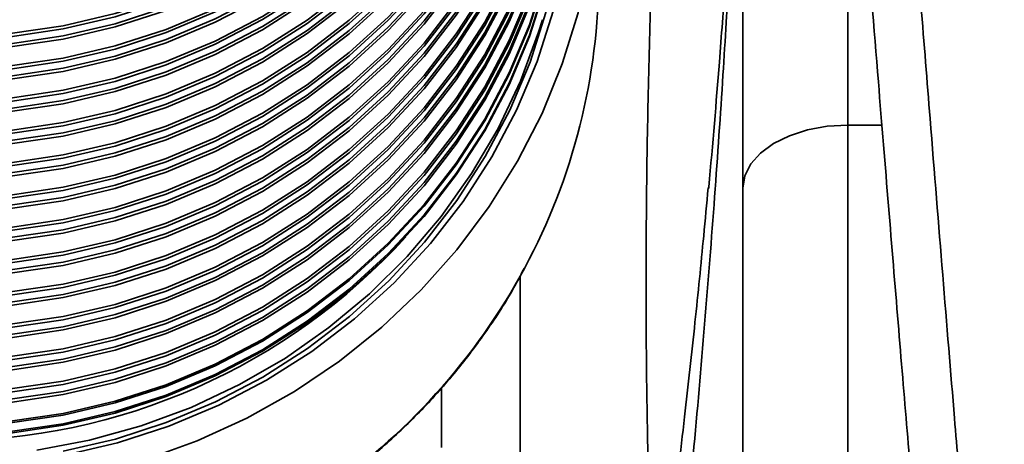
# Model space of a CAD drawing. Header units: millimetres. Extents: x -10540 to 6039, y -7467 to 6433.
# Tile 55 of 179: x -8491 to -8416, y 1122 to 1154. Entities that reach past the tile are written whole.
import ezdxf

# ---------------------------------------------------------------- set-up
doc = ezdxf.new("R2010")
doc.units = ezdxf.units.MM
doc.header["$LTSCALE"] = 8

msp = doc.modelspace()

# ---------------------------------------------------------------- linework, layer by layer
at = {"color": 7, "linetype": 'Continuous', "lineweight": 35}
for p, q in [((-8427.837, 1178.822), (-8427.837, 1146.043)), ((-8435.837, 1141.243), (-8435.837, 1178.043)), ((-8427.837, 1146.043), (-8427.837, 1084.71)), ((-8425.232, 1146.043), (-8427.837, 1146.043)), ((-8435.837, 1079.91), (-8435.837, 1141.243)), ((-8452.837, 1134.523), (-8452.837, 1118.982)), ((-8458.837, 1126.007), (-8458.837, 1121.449))]:
    msp.add_line(p, q, dxfattribs=at)
at = {"color": 7, "linetype": 'Continuous', "lineweight": 35, "flags": 128}
for points in [[(-8491.737, 1153.028), (-8487.696, 1153.622), (-8483.723, 1154.551), (-8479.847, 1155.807), (-8476.096, 1157.382), (-8472.5, 1159.263), (-8469.083, 1161.437), (-8465.872, 1163.888), (-8462.89, 1166.597), (-8460.16, 1169.544), (-8457.701, 1172.708), (-8455.532, 1176.066), (-8453.668, 1179.591), (-8452.125, 1183.259), (-8450.912, 1187.042), (-8450.039, 1190.911), (-8449.513, 1194.839), (-8449.337, 1198.797), (-8449.337, 1198.797)], [(-8491.737, 1152.781), (-8487.696, 1153.376), (-8483.723, 1154.304), (-8479.847, 1155.561), (-8476.096, 1157.136), (-8472.5, 1159.017), (-8469.083, 1161.191), (-8465.872, 1163.641), (-8462.89, 1166.351), (-8460.16, 1169.298), (-8457.701, 1172.462), (-8455.532, 1175.819), (-8453.668, 1179.345), (-8452.125, 1183.012), (-8450.912, 1186.795), (-8450.039, 1190.665), (-8449.513, 1194.593), (-8449.337, 1198.55), (-8449.337, 1198.55)], [(-8491.737, 1152.247), (-8487.696, 1152.842), (-8483.723, 1153.771), (-8479.847, 1155.027), (-8476.096, 1156.602), (-8472.5, 1158.483), (-8469.083, 1160.657), (-8465.872, 1163.108), (-8462.89, 1165.817), (-8460.16, 1168.764), (-8457.701, 1171.928), (-8455.532, 1175.286), (-8453.668, 1178.811), (-8452.125, 1182.479), (-8450.912, 1186.261), (-8450.039, 1190.131), (-8449.513, 1194.059), (-8449.337, 1198.017), (-8449.337, 1198.017)], [(-8491.737, 1152.001), (-8487.696, 1152.595), (-8483.723, 1153.524), (-8479.847, 1154.781), (-8476.096, 1156.355), (-8472.5, 1158.237), (-8469.083, 1160.411), (-8465.872, 1162.861), (-8462.89, 1165.57), (-8460.16, 1168.518), (-8457.701, 1171.682), (-8455.532, 1175.039), (-8453.668, 1178.565), (-8452.125, 1182.232), (-8450.912, 1186.015), (-8450.039, 1189.885), (-8449.513, 1193.813), (-8449.337, 1197.77), (-8449.337, 1197.77)], [(-8491.737, 1150.564), (-8487.696, 1151.158), (-8483.723, 1152.087), (-8479.847, 1153.343), (-8476.096, 1154.918), (-8472.5, 1156.799), (-8469.083, 1158.973), (-8465.872, 1161.424), (-8462.89, 1164.133), (-8460.16, 1167.08), (-8457.701, 1170.244), (-8455.532, 1173.602), (-8453.668, 1177.127), (-8452.125, 1180.795), (-8450.912, 1184.578), (-8450.039, 1188.447), (-8449.513, 1192.375), (-8449.337, 1196.333), (-8449.337, 1196.333)], [(-8491.737, 1150.317), (-8487.696, 1150.912), (-8483.723, 1151.84), (-8479.847, 1153.097), (-8476.096, 1154.672), (-8472.5, 1156.553), (-8469.083, 1158.727), (-8465.872, 1161.178), (-8462.89, 1163.887), (-8460.16, 1166.834), (-8457.701, 1169.998), (-8455.532, 1173.355), (-8453.668, 1176.881), (-8452.125, 1180.548), (-8450.912, 1184.331), (-8450.039, 1188.201), (-8449.513, 1192.129), (-8449.337, 1196.087), (-8449.337, 1196.087)], [(-8491.737, 1149.783), (-8487.696, 1150.378), (-8483.723, 1151.307), (-8479.847, 1152.563), (-8476.096, 1154.138), (-8472.5, 1156.019), (-8469.083, 1158.193), (-8465.872, 1160.644), (-8462.89, 1163.353), (-8460.16, 1166.3), (-8457.701, 1169.464), (-8455.532, 1172.822), (-8453.668, 1176.347), (-8452.125, 1180.015), (-8450.912, 1183.797), (-8450.039, 1187.667), (-8449.513, 1191.595), (-8449.337, 1195.553), (-8449.337, 1195.553)], [(-8491.737, 1149.537), (-8487.696, 1150.131), (-8483.723, 1151.06), (-8479.847, 1152.317), (-8476.096, 1153.891), (-8472.5, 1155.773), (-8469.083, 1157.947), (-8465.872, 1160.397), (-8462.89, 1163.106), (-8460.16, 1166.054), (-8457.701, 1169.218), (-8455.532, 1172.575), (-8453.668, 1176.101), (-8452.125, 1179.768), (-8450.912, 1183.551), (-8450.039, 1187.421), (-8449.513, 1191.349), (-8449.337, 1195.306), (-8449.337, 1195.306)], [(-8491.737, 1148.1), (-8487.696, 1148.694), (-8483.723, 1149.623), (-8479.847, 1150.879), (-8476.096, 1152.454), (-8472.5, 1154.335), (-8469.083, 1156.509), (-8465.872, 1158.96), (-8462.89, 1161.669), (-8460.16, 1164.616), (-8457.701, 1167.781), (-8455.532, 1171.138), (-8453.668, 1174.663), (-8452.125, 1178.331), (-8450.912, 1182.114), (-8450.039, 1185.983), (-8449.513, 1189.912), (-8449.337, 1193.869), (-8449.337, 1193.869)], [(-8491.737, 1147.853), (-8487.696, 1148.448), (-8483.723, 1149.376), (-8479.847, 1150.633), (-8476.096, 1152.208), (-8472.5, 1154.089), (-8469.083, 1156.263), (-8465.872, 1158.714), (-8462.89, 1161.423), (-8460.16, 1164.37), (-8457.701, 1167.534), (-8455.532, 1170.891), (-8453.668, 1174.417), (-8452.125, 1178.085), (-8450.912, 1181.867), (-8450.039, 1185.737), (-8449.513, 1189.665), (-8449.337, 1193.623), (-8449.337, 1193.623)], [(-8491.737, 1147.319), (-8487.696, 1147.914), (-8483.723, 1148.843), (-8479.847, 1150.099), (-8476.096, 1151.674), (-8472.5, 1153.555), (-8469.083, 1155.729), (-8465.872, 1158.18), (-8462.89, 1160.889), (-8460.16, 1163.836), (-8457.701, 1167), (-8455.532, 1170.358), (-8453.668, 1173.883), (-8452.125, 1177.551), (-8450.912, 1181.333), (-8450.039, 1185.203), (-8449.513, 1189.131), (-8449.337, 1193.089), (-8449.337, 1193.089)], [(-8491.737, 1147.073), (-8487.696, 1147.667), (-8483.723, 1148.596), (-8479.847, 1149.853), (-8476.096, 1151.427), (-8472.5, 1153.309), (-8469.083, 1155.483), (-8465.872, 1157.933), (-8462.89, 1160.642), (-8460.16, 1163.59), (-8457.701, 1166.754), (-8455.532, 1170.111), (-8453.668, 1173.637), (-8452.125, 1177.304), (-8450.912, 1181.087), (-8450.039, 1184.957), (-8449.513, 1188.885), (-8449.337, 1192.842), (-8449.337, 1192.842)], [(-8491.737, 1145.636), (-8487.696, 1146.23), (-8483.723, 1147.159), (-8479.847, 1148.415), (-8476.096, 1149.99), (-8472.5, 1151.871), (-8469.083, 1154.045), (-8465.872, 1156.496), (-8462.89, 1159.205), (-8460.16, 1162.153), (-8457.701, 1165.317), (-8455.532, 1168.674), (-8453.668, 1172.199), (-8452.125, 1175.867), (-8450.912, 1179.65), (-8450.039, 1183.519), (-8449.513, 1187.448), (-8449.337, 1191.405), (-8449.337, 1191.405)], [(-8491.737, 1145.389), (-8487.696, 1145.984), (-8483.723, 1146.912), (-8479.847, 1148.169), (-8476.096, 1149.744), (-8472.5, 1151.625), (-8469.083, 1153.799), (-8465.872, 1156.25), (-8462.89, 1158.959), (-8460.16, 1161.906), (-8457.701, 1165.07), (-8455.532, 1168.427), (-8453.668, 1171.953), (-8452.125, 1175.621), (-8450.912, 1179.403), (-8450.039, 1183.273), (-8449.513, 1187.201), (-8449.337, 1191.159), (-8449.337, 1191.159)], [(-8491.737, 1144.855), (-8487.696, 1145.45), (-8483.723, 1146.379), (-8479.847, 1147.635), (-8476.096, 1149.21), (-8472.5, 1151.091), (-8469.083, 1153.265), (-8465.872, 1155.716), (-8462.89, 1158.425), (-8460.16, 1161.372), (-8457.701, 1164.536), (-8455.532, 1167.894), (-8453.668, 1171.419), (-8452.125, 1175.087), (-8450.912, 1178.869), (-8450.039, 1182.739), (-8449.513, 1186.667), (-8449.337, 1190.625), (-8449.337, 1190.625)], [(-8491.737, 1144.609), (-8487.696, 1145.203), (-8483.723, 1146.132), (-8479.847, 1147.389), (-8476.096, 1148.963), (-8472.5, 1150.845), (-8469.083, 1153.019), (-8465.872, 1155.469), (-8462.89, 1158.178), (-8460.16, 1161.126), (-8457.701, 1164.29), (-8455.532, 1167.647), (-8453.668, 1171.173), (-8452.125, 1174.84), (-8450.912, 1178.623), (-8450.039, 1182.493), (-8449.513, 1186.421), (-8449.337, 1190.378), (-8449.337, 1190.378)], [(-8491.737, 1143.172), (-8487.696, 1143.766), (-8483.723, 1144.695), (-8479.847, 1145.951), (-8476.096, 1147.526), (-8472.5, 1149.407), (-8469.083, 1151.581), (-8465.872, 1154.032), (-8462.89, 1156.741), (-8460.16, 1159.689), (-8457.701, 1162.853), (-8455.532, 1166.21), (-8453.668, 1169.735), (-8452.125, 1173.403), (-8450.912, 1177.186), (-8450.039, 1181.055), (-8449.513, 1184.984), (-8449.337, 1188.941), (-8449.337, 1188.941)], [(-8491.737, 1142.925), (-8487.696, 1143.52), (-8483.723, 1144.448), (-8479.847, 1145.705), (-8476.096, 1147.28), (-8472.5, 1149.161), (-8469.083, 1151.335), (-8465.872, 1153.786), (-8462.89, 1156.495), (-8460.16, 1159.442), (-8457.701, 1162.606), (-8455.532, 1165.963), (-8453.668, 1169.489), (-8452.125, 1173.157), (-8450.912, 1176.939), (-8450.039, 1180.809), (-8449.513, 1184.737), (-8449.337, 1188.695), (-8449.337, 1188.695)], [(-8491.737, 1142.391), (-8487.696, 1142.986), (-8483.723, 1143.915), (-8479.847, 1145.171), (-8476.096, 1146.746), (-8472.5, 1148.627), (-8469.083, 1150.801), (-8465.872, 1153.252), (-8462.89, 1155.961), (-8460.16, 1158.908), (-8457.701, 1162.072), (-8455.532, 1165.43), (-8453.668, 1168.955), (-8452.125, 1172.623), (-8450.912, 1176.406), (-8450.039, 1180.275), (-8449.513, 1184.203), (-8449.337, 1188.161), (-8449.337, 1188.161)], [(-8491.737, 1142.145), (-8487.696, 1142.739), (-8483.723, 1143.668), (-8479.847, 1144.925), (-8476.096, 1146.499), (-8472.5, 1148.381), (-8469.083, 1150.555), (-8465.872, 1153.005), (-8462.89, 1155.715), (-8460.16, 1158.662), (-8457.701, 1161.826), (-8455.532, 1165.183), (-8453.668, 1168.709), (-8452.125, 1172.376), (-8450.912, 1176.159), (-8450.039, 1180.029), (-8449.513, 1183.957), (-8449.337, 1187.914), (-8449.337, 1187.914)], [(-8491.737, 1140.708), (-8487.696, 1141.302), (-8483.723, 1142.231), (-8479.847, 1143.487), (-8476.096, 1145.062), (-8472.5, 1146.943), (-8469.083, 1149.117), (-8465.872, 1151.568), (-8462.89, 1154.277), (-8460.16, 1157.225), (-8457.701, 1160.389), (-8455.532, 1163.746), (-8453.668, 1167.271), (-8452.125, 1170.939), (-8450.912, 1174.722), (-8450.039, 1178.591), (-8449.513, 1182.52), (-8449.337, 1186.477), (-8449.337, 1186.477)], [(-8491.737, 1140.461), (-8487.696, 1141.056), (-8483.723, 1141.985), (-8479.847, 1143.241), (-8476.096, 1144.816), (-8472.5, 1146.697), (-8469.083, 1148.871), (-8465.872, 1151.322), (-8462.89, 1154.031), (-8460.16, 1156.978), (-8457.701, 1160.142), (-8455.532, 1163.499), (-8453.668, 1167.025), (-8452.125, 1170.693), (-8450.912, 1174.475), (-8450.039, 1178.345), (-8449.513, 1182.273), (-8449.337, 1186.231), (-8449.337, 1186.231)], [(-8491.737, 1139.928), (-8487.696, 1140.522), (-8483.723, 1141.451), (-8479.847, 1142.707), (-8476.096, 1144.282), (-8472.5, 1146.163), (-8469.083, 1148.337), (-8465.872, 1150.788), (-8462.89, 1153.497), (-8460.16, 1156.444), (-8457.701, 1159.608), (-8455.532, 1162.966), (-8453.668, 1166.491), (-8452.125, 1170.159), (-8450.912, 1173.942), (-8450.039, 1177.811), (-8449.513, 1181.739), (-8449.337, 1185.697), (-8449.337, 1185.697)], [(-8491.737, 1139.681), (-8487.696, 1140.276), (-8483.723, 1141.204), (-8479.847, 1142.461), (-8476.096, 1144.035), (-8472.5, 1145.917), (-8469.083, 1148.091), (-8465.872, 1150.541), (-8462.89, 1153.251), (-8460.16, 1156.198), (-8457.701, 1159.362), (-8455.532, 1162.719), (-8453.668, 1166.245), (-8452.125, 1169.912), (-8450.912, 1173.695), (-8450.039, 1177.565), (-8449.513, 1181.493), (-8449.337, 1185.45), (-8449.337, 1185.45)], [(-8491.737, 1138.244), (-8487.696, 1138.838), (-8483.723, 1139.767), (-8479.847, 1141.023), (-8476.096, 1142.598), (-8472.5, 1144.479), (-8469.083, 1146.653), (-8465.872, 1149.104), (-8462.89, 1151.813), (-8460.16, 1154.761), (-8457.701, 1157.925), (-8455.532, 1161.282), (-8453.668, 1164.807), (-8452.125, 1168.475), (-8450.912, 1172.258), (-8450.039, 1176.127), (-8449.513, 1180.056), (-8449.337, 1184.013), (-8449.337, 1184.013)], [(-8491.737, 1137.997), (-8487.696, 1138.592), (-8483.723, 1139.521), (-8479.847, 1140.777), (-8476.096, 1142.352), (-8472.5, 1144.233), (-8469.083, 1146.407), (-8465.872, 1148.858), (-8462.89, 1151.567), (-8460.16, 1154.514), (-8457.701, 1157.678), (-8455.532, 1161.035), (-8453.668, 1164.561), (-8452.125, 1168.229), (-8450.912, 1172.011), (-8450.039, 1175.881), (-8449.513, 1179.809), (-8449.337, 1183.767), (-8449.337, 1183.767)], [(-8491.737, 1137.464), (-8487.696, 1138.058), (-8483.723, 1138.987), (-8479.847, 1140.243), (-8476.096, 1141.818), (-8472.5, 1143.699), (-8469.083, 1145.873), (-8465.872, 1148.324), (-8462.89, 1151.033), (-8460.16, 1153.98), (-8457.701, 1157.144), (-8455.532, 1160.502), (-8453.668, 1164.027), (-8452.125, 1167.695), (-8450.912, 1171.478), (-8450.039, 1175.347), (-8449.513, 1179.275), (-8449.337, 1183.233), (-8449.337, 1183.233)], [(-8491.737, 1137.217), (-8487.696, 1137.812), (-8483.723, 1138.74), (-8479.847, 1139.997), (-8476.096, 1141.572), (-8472.5, 1143.453), (-8469.083, 1145.627), (-8465.872, 1148.078), (-8462.89, 1150.787), (-8460.16, 1153.734), (-8457.701, 1156.898), (-8455.532, 1160.255), (-8453.668, 1163.781), (-8452.125, 1167.448), (-8450.912, 1171.231), (-8450.039, 1175.101), (-8449.513, 1179.029), (-8449.337, 1182.987), (-8449.337, 1182.987)], [(-8491.737, 1135.78), (-8487.696, 1136.374), (-8483.723, 1137.303), (-8479.847, 1138.559), (-8476.096, 1140.134), (-8472.5, 1142.015), (-8469.083, 1144.189), (-8465.872, 1146.64), (-8462.89, 1149.349), (-8460.16, 1152.297), (-8457.701, 1155.461), (-8455.532, 1158.818), (-8453.668, 1162.343), (-8452.125, 1166.011), (-8450.912, 1169.794), (-8450.039, 1173.664), (-8449.513, 1177.592), (-8449.337, 1181.549), (-8449.337, 1181.549)], [(-8491.737, 1135.533), (-8487.696, 1136.128), (-8483.723, 1137.057), (-8479.847, 1138.313), (-8476.096, 1139.888), (-8472.5, 1141.769), (-8469.083, 1143.943), (-8465.872, 1146.394), (-8462.89, 1149.103), (-8460.16, 1152.05), (-8457.701, 1155.214), (-8455.532, 1158.571), (-8453.668, 1162.097), (-8452.125, 1165.765), (-8450.912, 1169.547), (-8450.039, 1173.417), (-8449.513, 1177.345), (-8449.337, 1181.303), (-8449.337, 1181.303)], [(-8491.737, 1135), (-8487.696, 1135.594), (-8483.723, 1136.523), (-8479.847, 1137.779), (-8476.096, 1139.354), (-8472.5, 1141.235), (-8469.083, 1143.409), (-8465.872, 1145.86), (-8462.89, 1148.569), (-8460.16, 1151.516), (-8457.701, 1154.681), (-8455.532, 1158.038), (-8453.668, 1161.563), (-8452.125, 1165.231), (-8450.912, 1169.014), (-8450.039, 1172.883), (-8449.513, 1176.812), (-8449.337, 1180.769), (-8449.337, 1180.769)], [(-8491.737, 1134.753), (-8487.696, 1135.348), (-8483.723, 1136.276), (-8479.847, 1137.533), (-8476.096, 1139.108), (-8472.5, 1140.989), (-8469.083, 1143.163), (-8465.872, 1145.614), (-8462.89, 1148.323), (-8460.16, 1151.27), (-8457.701, 1154.434), (-8455.532, 1157.791), (-8453.668, 1161.317), (-8452.125, 1164.984), (-8450.912, 1168.767), (-8450.039, 1172.637), (-8449.513, 1176.565), (-8449.337, 1180.523), (-8449.337, 1180.523)], [(-8491.737, 1133.316), (-8487.696, 1133.91), (-8483.723, 1134.839), (-8479.847, 1136.095), (-8476.096, 1137.67), (-8472.5, 1139.551), (-8469.083, 1141.725), (-8465.872, 1144.176), (-8462.89, 1146.885), (-8460.16, 1149.833), (-8457.701, 1152.997), (-8455.532, 1156.354), (-8453.668, 1159.879), (-8452.125, 1163.547), (-8450.912, 1167.33), (-8450.039, 1171.2), (-8449.513, 1175.128), (-8449.337, 1179.085), (-8449.337, 1179.085)], [(-8491.737, 1133.069), (-8487.696, 1133.664), (-8483.723, 1134.593), (-8479.847, 1135.849), (-8476.096, 1137.424), (-8472.5, 1139.305), (-8469.083, 1141.479), (-8465.872, 1143.93), (-8462.89, 1146.639), (-8460.16, 1149.586), (-8457.701, 1152.75), (-8455.532, 1156.108), (-8453.668, 1159.633), (-8452.125, 1163.301), (-8450.912, 1167.083), (-8450.039, 1170.953), (-8449.513, 1174.881), (-8449.337, 1178.839), (-8449.337, 1178.839)], [(-8491.737, 1132.536), (-8487.696, 1133.13), (-8483.723, 1134.059), (-8479.847, 1135.315), (-8476.096, 1136.89), (-8472.5, 1138.771), (-8469.083, 1140.945), (-8465.872, 1143.396), (-8462.89, 1146.105), (-8460.16, 1149.053), (-8457.701, 1152.217), (-8455.532, 1155.574), (-8453.668, 1159.099), (-8452.125, 1162.767), (-8450.912, 1166.55), (-8450.039, 1170.419), (-8449.513, 1174.348), (-8449.337, 1178.305), (-8449.337, 1178.305)], [(-8491.737, 1132.289), (-8487.696, 1132.884), (-8483.723, 1133.812), (-8479.847, 1135.069), (-8476.096, 1136.644), (-8472.5, 1138.525), (-8469.083, 1140.699), (-8465.872, 1143.15), (-8462.89, 1145.859), (-8460.16, 1148.806), (-8457.701, 1151.97), (-8455.532, 1155.327), (-8453.668, 1158.853), (-8452.125, 1162.521), (-8450.912, 1166.303), (-8450.039, 1170.173), (-8449.513, 1174.101), (-8449.337, 1178.059), (-8449.337, 1178.059)], [(-8491.737, 1130.852), (-8487.696, 1131.446), (-8483.723, 1132.375), (-8479.847, 1133.631), (-8476.096, 1135.206), (-8472.5, 1137.088), (-8469.083, 1139.262), (-8465.872, 1141.712), (-8462.89, 1144.421), (-8460.16, 1147.369), (-8457.701, 1150.533), (-8455.532, 1153.89), (-8453.668, 1157.415), (-8452.125, 1161.083), (-8450.912, 1164.866), (-8450.039, 1168.736), (-8449.513, 1172.664), (-8449.337, 1176.621), (-8449.337, 1176.621)], [(-8491.737, 1130.605), (-8487.696, 1131.2), (-8483.723, 1132.129), (-8479.847, 1133.385), (-8476.096, 1134.96), (-8472.5, 1136.841), (-8469.083, 1139.015), (-8465.872, 1141.466), (-8462.89, 1144.175), (-8460.16, 1147.122), (-8457.701, 1150.286), (-8455.532, 1153.644), (-8453.668, 1157.169), (-8452.125, 1160.837), (-8450.912, 1164.619), (-8450.039, 1168.489), (-8449.513, 1172.417), (-8449.337, 1176.375), (-8449.337, 1176.375)], [(-8491.737, 1130.072), (-8487.696, 1130.666), (-8483.723, 1131.595), (-8479.847, 1132.851), (-8476.096, 1134.426), (-8472.5, 1136.307), (-8469.083, 1138.481), (-8465.872, 1140.932), (-8462.89, 1143.641), (-8460.16, 1146.589), (-8457.701, 1149.753), (-8455.532, 1153.11), (-8453.668, 1156.635), (-8452.125, 1160.303), (-8450.912, 1164.086), (-8450.039, 1167.955), (-8449.513, 1171.884), (-8449.337, 1175.841), (-8449.337, 1175.841)], [(-8491.737, 1129.825), (-8487.696, 1130.42), (-8483.723, 1131.348), (-8479.847, 1132.605), (-8476.096, 1134.18), (-8472.5, 1136.061), (-8469.083, 1138.235), (-8465.872, 1140.686), (-8462.89, 1143.395), (-8460.16, 1146.342), (-8457.701, 1149.506), (-8455.532, 1152.863), (-8453.668, 1156.389), (-8452.125, 1160.057), (-8450.912, 1163.839), (-8450.039, 1167.709), (-8449.513, 1171.637), (-8449.337, 1175.595), (-8449.337, 1175.595)], [(-8491.737, 1128.388), (-8487.696, 1128.982), (-8483.723, 1129.911), (-8479.847, 1131.168), (-8476.096, 1132.742), (-8472.5, 1134.624), (-8469.083, 1136.798), (-8465.872, 1139.248), (-8462.89, 1141.957), (-8460.16, 1144.905), (-8457.701, 1148.069), (-8455.532, 1151.426), (-8453.668, 1154.951), (-8452.125, 1158.619), (-8450.912, 1162.402), (-8450.039, 1166.272), (-8449.513, 1170.2), (-8449.337, 1174.157), (-8449.337, 1174.157)], [(-8491.737, 1128.141), (-8487.696, 1128.736), (-8483.723, 1129.665), (-8479.847, 1130.921), (-8476.096, 1132.496), (-8472.5, 1134.377), (-8469.083, 1136.551), (-8465.872, 1139.002), (-8462.89, 1141.711), (-8460.16, 1144.658), (-8457.701, 1147.822), (-8455.532, 1151.18), (-8453.668, 1154.705), (-8452.125, 1158.373), (-8450.912, 1162.155), (-8450.039, 1166.025), (-8449.513, 1169.953), (-8449.337, 1173.911), (-8449.337, 1173.911)], [(-8491.737, 1127.608), (-8487.696, 1128.202), (-8483.723, 1129.131), (-8479.847, 1130.387), (-8476.096, 1131.962), (-8472.5, 1133.843), (-8469.083, 1136.017), (-8465.872, 1138.468), (-8462.89, 1141.177), (-8460.16, 1144.125), (-8457.701, 1147.289), (-8455.532, 1150.646), (-8453.668, 1154.171), (-8452.125, 1157.839), (-8450.912, 1161.622), (-8450.039, 1165.491), (-8449.513, 1169.42), (-8449.337, 1173.377), (-8449.337, 1173.377)], [(-8491.737, 1127.361), (-8487.696, 1127.956), (-8483.723, 1128.885), (-8479.847, 1130.141), (-8476.096, 1131.716), (-8472.5, 1133.597), (-8469.083, 1135.771), (-8465.872, 1138.222), (-8462.89, 1140.931), (-8460.16, 1143.878), (-8457.701, 1147.042), (-8455.532, 1150.399), (-8453.668, 1153.925), (-8452.125, 1157.593), (-8450.912, 1161.375), (-8450.039, 1165.245), (-8449.513, 1169.173), (-8449.337, 1173.131), (-8449.337, 1173.131)], [(-8491.737, 1125.924), (-8487.696, 1126.518), (-8483.723, 1127.447), (-8479.847, 1128.704), (-8476.096, 1130.278), (-8472.5, 1132.16), (-8469.083, 1134.334), (-8465.872, 1136.784), (-8462.89, 1139.493), (-8460.16, 1142.441), (-8457.701, 1145.605), (-8455.532, 1148.962), (-8453.668, 1152.487), (-8452.125, 1156.155), (-8450.912, 1159.938), (-8450.039, 1163.808), (-8449.513, 1167.736), (-8449.337, 1171.693), (-8449.337, 1171.693)], [(-8491.737, 1125.677), (-8487.696, 1126.272), (-8483.723, 1127.201), (-8479.847, 1128.457), (-8476.096, 1130.032), (-8472.5, 1131.913), (-8469.083, 1134.087), (-8465.872, 1136.538), (-8462.89, 1139.247), (-8460.16, 1142.194), (-8457.701, 1145.358), (-8455.532, 1148.716), (-8453.668, 1152.241), (-8452.125, 1155.909), (-8450.912, 1159.692), (-8450.039, 1163.561), (-8449.513, 1167.489), (-8449.337, 1171.447), (-8449.337, 1171.447)], [(-8491.737, 1125.144), (-8487.696, 1125.738), (-8483.723, 1126.667), (-8479.847, 1127.923), (-8476.096, 1129.498), (-8472.5, 1131.379), (-8469.083, 1133.553), (-8465.872, 1136.004), (-8462.89, 1138.713), (-8460.16, 1141.661), (-8457.701, 1144.825), (-8455.532, 1148.182), (-8453.668, 1151.707), (-8452.125, 1155.375), (-8450.912, 1159.158), (-8450.039, 1163.027), (-8449.513, 1166.956), (-8449.337, 1170.913), (-8449.337, 1170.913)], [(-8491.737, 1124.897), (-8487.696, 1125.492), (-8483.723, 1126.421), (-8479.847, 1127.677), (-8476.096, 1129.252), (-8472.5, 1131.133), (-8469.083, 1133.307), (-8465.872, 1135.758), (-8462.89, 1138.467), (-8460.16, 1141.414), (-8457.701, 1144.578), (-8455.532, 1147.935), (-8453.668, 1151.461), (-8452.125, 1155.129), (-8450.912, 1158.911), (-8450.039, 1162.781), (-8449.513, 1166.709), (-8449.337, 1170.667), (-8449.337, 1170.667)], [(-8491.737, 1123.46), (-8487.696, 1124.054), (-8483.723, 1124.983), (-8479.847, 1126.24), (-8476.096, 1127.814), (-8472.5, 1129.696), (-8469.083, 1131.87), (-8465.872, 1134.32), (-8462.89, 1137.029), (-8460.16, 1139.977), (-8457.701, 1143.141), (-8455.532, 1146.498), (-8453.668, 1150.024), (-8452.125, 1153.691), (-8450.912, 1157.474), (-8450.039, 1161.344), (-8449.513, 1165.272), (-8449.337, 1169.229), (-8449.337, 1169.229)], [(-8491.737, 1123.337), (-8487.696, 1123.931), (-8483.723, 1124.86), (-8479.847, 1126.116), (-8476.096, 1127.691), (-8472.5, 1129.572), (-8469.083, 1131.746), (-8465.872, 1134.197), (-8462.89, 1136.906), (-8460.16, 1139.854), (-8457.701, 1143.018), (-8455.532, 1146.375), (-8453.668, 1149.9), (-8452.125, 1153.568), (-8450.912, 1157.351), (-8450.039, 1161.22), (-8449.513, 1165.149), (-8449.337, 1169.106), (-8449.337, 1169.106)], [(-8491.737, 1122.68), (-8487.696, 1123.274), (-8483.723, 1124.203), (-8479.847, 1125.459), (-8476.096, 1127.034), (-8472.5, 1128.915), (-8469.083, 1131.089), (-8465.872, 1133.54), (-8462.89, 1136.249), (-8460.16, 1139.197), (-8457.701, 1142.361), (-8455.532, 1145.718), (-8453.668, 1149.243), (-8452.125, 1152.911), (-8450.912, 1156.694), (-8450.039, 1160.564), (-8449.513, 1164.492), (-8449.337, 1168.449), (-8449.337, 1168.449)], [(-8491.737, 1122.557), (-8487.696, 1123.151), (-8483.723, 1124.08), (-8479.847, 1125.336), (-8476.096, 1126.911), (-8472.5, 1128.792), (-8469.083, 1130.966), (-8465.872, 1133.417), (-8462.89, 1136.126), (-8460.16, 1139.073), (-8457.701, 1142.237), (-8455.532, 1145.595), (-8453.668, 1149.12), (-8452.125, 1152.788), (-8450.912, 1156.571), (-8450.039, 1160.44), (-8449.513, 1164.368), (-8449.337, 1168.326), (-8449.337, 1168.326)], [(-8448.71, 1166.642), (-8448.888, 1162.632), (-8449.421, 1158.652), (-8450.305, 1154.731), (-8451.534, 1150.899), (-8453.098, 1147.183), (-8454.986, 1143.611), (-8457.184, 1140.209), (-8459.675, 1137.003), (-8462.442, 1134.017), (-8465.463, 1131.272), (-8468.717, 1128.789), (-8472.178, 1126.586), (-8475.822, 1124.68), (-8479.622, 1123.085), (-8483.549, 1121.812), (-8487.575, 1120.87)], [(-8481.386, 1120.555), (-8477.461, 1121.97), (-8473.672, 1123.698), (-8470.046, 1125.727), (-8466.607, 1128.043), (-8463.381, 1130.63), (-8460.389, 1133.47), (-8457.653, 1136.542), (-8455.191, 1139.826), (-8453.022, 1143.297), (-8451.16, 1146.932), (-8449.618, 1150.706), (-8448.408, 1154.591), (-8447.537, 1158.561), (-8447.013, 1162.587), (-8446.837, 1166.642), (-8446.837, 1166.642)], [(-8487.686, 1121.173), (-8483.709, 1122.103), (-8479.829, 1123.361), (-8476.074, 1124.937), (-8472.474, 1126.82), (-8469.054, 1128.997), (-8465.839, 1131.45), (-8462.855, 1134.162), (-8460.121, 1137.112), (-8457.66, 1140.28), (-8455.488, 1143.641), (-8453.623, 1147.17), (-8452.078, 1150.841), (-8450.864, 1154.628), (-8449.99, 1158.502), (-8449.463, 1162.434), (-8449.287, 1166.396), (-8449.287, 1166.396)], [(-8451.136, 1154.079), (-8451.429, 1153.131), (-8452.81, 1149.398), (-8454.516, 1145.795), (-8456.537, 1142.347), (-8458.855, 1139.08), (-8461.455, 1136.018), (-8464.317, 1133.184), (-8467.419, 1130.599), (-8470.74, 1128.282), (-8474.253, 1126.25), (-8477.934, 1124.519), (-8481.755, 1123.1), (-8485.687, 1122.006), (-8489.702, 1121.243)], [(-8427.837, 1146.043), (-8429.398, 1145.951), (-8430.899, 1145.678), (-8432.282, 1145.234), (-8433.494, 1144.637), (-8434.489, 1143.91), (-8435.228, 1143.08), (-8435.684, 1142.18), (-8435.837, 1141.243)]]:
    msp.add_lwpolyline(points, dxfattribs=at)
at = {"color": 7, "linetype": 'Continuous', "lineweight": 35}
for centre, radius, start, end in [((-8494.125, 1157.564), 47.288, 331.7229, 359.95344), ((-8496.837, 1169.764), 47.808, 222.4149, 317.5851), ((-8495.554, 1158.371), 48.929, 304.11288, 331.68348)]:
    msp.add_arc(centre, radius, start, end, dxfattribs=at)
for points, knots in [([(-8436.031, 1355.388), (-8436.031, 1355.388), (-8435.746, 1350.612), (-8435.187, 1341.079), (-8434.345, 1326.736), (-8433.455, 1312.177), (-8432.498, 1297.308), (-8431.503, 1282.192), (-8430.456, 1266.666), (-8429.367, 1250.835), (-8428.357, 1236.483), (-8427.461, 1223.985), (-8426.683, 1213.298), (-8425.79, 1201.205), (-8424.788, 1187.878), (-8423.805, 1175.07), (-8422.959, 1164.218), (-8422.244, 1155.154), (-8421.445, 1145.145), (-8420.582, 1134.476), (-8419.777, 1124.663), (-8419.116, 1116.697), (-8418.582, 1110.297), (-8418.018, 1103.584), (-8417.452, 1096.904), (-8416.977, 1091.32), (-8416.627, 1087.236), (-8416.374, 1084.285), (-8416.187, 1082.113), (-8416.048, 1080.492), (-8415.938, 1079.285), (-8415.893, 1078.777), (-8415.895, 1078.777), (-8415.895, 1078.776)], [0, 0, 0, 0, 0, 0.038417, 0.076831, 0.115223, 0.154346, 0.193525, 0.232641, 0.274462, 0.316284, 0.344979, 0.373697, 0.402391, 0.4442, 0.486008, 0.514684, 0.543383, 0.572058, 0.613896, 0.655734, 0.684457, 0.713204, 0.741927, 0.783171, 0.824416, 0.852715, 0.881039, 0.909341, 0.931882, 0.954418, 0.977199, 1, 1, 1, 1]), ([(-8419.921, 1083.247), (-8419.927, 1083.315), (-8419.939, 1083.45), (-8420.035, 1084.544), (-8420.209, 1086.534), (-8420.497, 1089.828), (-8420.922, 1094.717), (-8421.451, 1100.843), (-8422.039, 1107.71), (-8422.663, 1115.06), (-8423.299, 1122.621), (-8423.988, 1130.876), (-8424.722, 1139.768), (-8425.56, 1150.044), (-8426.512, 1161.873), (-8427.578, 1175.341), (-8428.679, 1189.488), (-8429.728, 1203.222), (-8430.712, 1216.354), (-8431.626, 1228.748), (-8432.54, 1241.353), (-8433.447, 1254.084), (-8434.249, 1265.543), (-8434.743, 1272.735), (-8434.944, 1275.66)], [0, 0, 0, 0, 0.038159, 0.076355, 0.114511, 0.167353, 0.220384, 0.27341, 0.326246, 0.36912, 0.412146, 0.455223, 0.49825, 0.541126, 0.5947, 0.648466, 0.702236, 0.755814, 0.798678, 0.841689, 0.884748, 0.927755, 0.970615, 1, 1, 1, 1]), ([(-8436.497, 1164.996), (-8436.619, 1162.615), (-8436.862, 1157.839), (-8437.361, 1149.62), (-8437.978, 1140.637), (-8438.734, 1130.915), (-8439.763, 1119.177), (-8441.135, 1105.386), (-8442.436, 1094.868), (-8443.086, 1089.609)], [0, 0, 0, 0, 0.113736, 0.2281359, 0.3558558, 0.4837083, 0.6115211, 0.8057443, 1, 1, 1, 1]), ([(-8438.463, 1141.171), (-8438.458, 1141.221), (-8438.13, 1144.584), (-8437.708, 1149.84), (-8437.167, 1156.885), (-8436.872, 1161.251), (-8436.725, 1163.603), (-8436.691, 1164.143)], [0, 0, 0, 0, 0.0058773, 0.4003415, 0.6612946, 0.9222133, 1, 1, 1, 1]), ([(-8443.031, 1118.982), (-8443.064, 1120.309), (-8443.13, 1122.972), (-8443.213, 1128.399), (-8443.238, 1133.986), (-8443.204, 1139.601), (-8443.133, 1145.215), (-8443.013, 1150.773), (-8442.861, 1156.157), (-8442.776, 1158.782), (-8442.734, 1160.095)], [0, 0, 0, 0, 0.101928, 0.20463, 0.400529, 0.501426, 0.602322, 0.79823, 0.899115, 1, 1, 1, 1]), ([(-8438.488, 1141.254), (-8438.6, 1140.035), (-8438.907, 1136.684), (-8439.499, 1130.857), (-8440.297, 1123.559), (-8441.307, 1115.211), (-8442.591, 1105.725), (-8443.923, 1096.69), (-8444.905, 1090.905), (-8445.283, 1088.681)], [0, 0, 0, 0, 0.073647, 0.202602, 0.341439, 0.494612, 0.677876, 0.876138, 1, 1, 1, 1]), ([(-8468.15, 1117.76), (-8467.567, 1118.168), (-8465.909, 1119.327), (-8463.322, 1121.43), (-8460.472, 1124.129), (-8457.851, 1127.04), (-8455.491, 1130.151), (-8453.708, 1132.845), (-8452.821, 1134.549), (-8452.533, 1135.104)], [0, 0, 0, 0, 0.0899354, 0.2559579, 0.4219908, 0.5879903, 0.7539546, 0.9198828, 1, 1, 1, 1])]:
    msp.add_open_spline(points, degree=3, knots=knots, dxfattribs=at)

doc.saveas('drawing.dxf')
